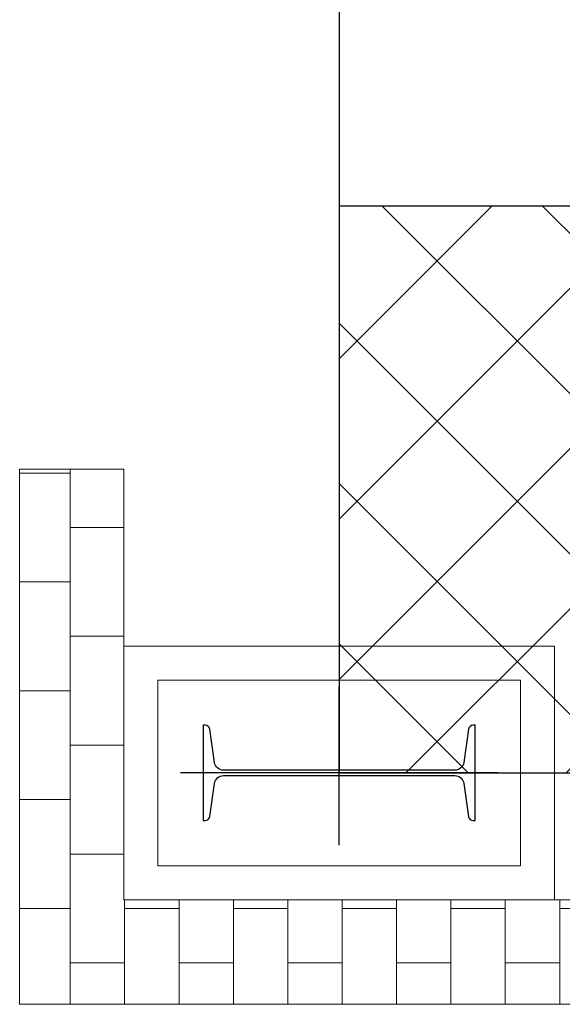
# Model space of a CAD drawing. Header units: inches. Extents: x -204116 to 930598, y -391373 to 256461.
# Tile 64 of 225: x -142019 to -140822, y 243171 to 245342. Entities that reach past the tile are written whole.
import ezdxf
from ezdxf.lldxf.tags import DXFTag

# ---------------------------------------------------------------- set-up
doc = ezdxf.new("R2010")
doc.units = ezdxf.units.IN
doc.header["$LTSCALE"] = 10
doc.header["$MEASUREMENT"] = 0
doc.linetypes.add('CONTINOUS', pattern=[0])
doc.layers.add('cen', color=2, linetype='CENTER2', lineweight=25)
doc.layers.add('HIDEN', color=8, linetype='CONTINOUS', lineweight=9)
doc.layers.add('EQP', color=71, linetype='Continuous')
tags = doc.linetypes.add('CENTER2', pattern=[1.125, 0.75, -0.125, 0.125, -0.125]).pattern_tags.tags
tags[10:11] = [DXFTag(74, 4), DXFTag(75, 0), DXFTag(340, '0'), DXFTag(46, 1.0), DXFTag(50, 0.0), DXFTag(44, 0.0), DXFTag(45, 0.0)]
tags[8:9] = [DXFTag(74, 4), DXFTag(75, 0), DXFTag(340, '0'), DXFTag(46, 1.0), DXFTag(50, 0.0), DXFTag(44, 0.0), DXFTag(45, 0.0)]
tags[6:7] = [DXFTag(74, 4), DXFTag(75, 0), DXFTag(340, '0'), DXFTag(46, 1.0), DXFTag(50, 0.0), DXFTag(44, 0.0), DXFTag(45, 0.0)]
tags[4:5] = [DXFTag(74, 4), DXFTag(75, 0), DXFTag(340, '0'), DXFTag(46, 1.0), DXFTag(50, 0.0), DXFTag(44, 0.0), DXFTag(45, 0.0)]

# ---------------------------------------------------------------- blocks, each defined once
blk = doc.blocks.new('MB 600')
at = {"layer": 'cen'}
for p, q in [((1434932.6, -1594060.7, -4420572.3), (1434932.6, -1594410.7, -4420572.3)), ((1434582.6, -1594220.1, -4420572.3), (1435282.6, -1594220.1, -4420572.3))]:
    blk.add_line(p, q, dxfattribs=at)
at = {"layer": 'EQP', "color": 3, "ltscale": 0.05, "elevation": -4420572.3}
blk.add_lwpolyline([(1434632.6, -1594115.1), (1434632.6, -1594325.1), (1434637.3, -1594325.1, 0.373885), (1434647.2, -1594316.5), (1434657.4, -1594243.3, -0.373885), (1434677.2, -1594226.1), (1435188, -1594226.1, -0.373885), (1435207.8, -1594243.3), (1435218.1, -1594316.5, 0.373885), (1435228, -1594325.1), (1435232.6, -1594325.1), (1435232.6, -1594115.1), (1435227.9, -1594115.1, 0.373885), (1435218, -1594123.7), (1435207.8, -1594196.8, -0.373885), (1435188, -1594214.1), (1434677.2, -1594214.1, -0.373885), (1434657.4, -1594196.9), (1434647.2, -1594123.7, 0.373885), (1434637.2, -1594115.1)], format="xyb", close=True, dxfattribs=at)
blk = doc.blocks.new('XCZxZxDSAD')
at = {"layer": 'HIDEN', "ltscale": 25}
h = blk.add_hatch(dxfattribs=at)
h.set_pattern_fill('AR-B816', color=8, scale=15, angle=270, style=0)
h.set_pattern_definition([(270, (-2200027.6, 1823542.41), (120, -2e-14), []), (0, (-2200027.6, 1823542.41), (120, 120), [120, -120])])
h.paths.add_polyline_path([(-204669, -7148.3), (-204439, -7148.3), (-204439, -8098.5), (-192489, -8098.5), (-192489, -7148.3), (-192259, -7148.3), (-192259, -8328.5), (-204669, -8328.5)])
h.paths.add_polyline_path([(-204669, 511.4), (-204439, 511.4), (-204439, 1461.4), (-195939, 1461.4), (-195939, 1691.4), (-204669, 1691.4)])
h.paths.add_polyline_path([(-192259, 511.4), (-192489, 511.4), (-192489, 1461.4), (-193439, 1461.4), (-193439, 1691.4), (-192259, 1691.4)])
at = {"layer": 'HIDEN'}
h = blk.add_hatch(dxfattribs=at)
h.set_pattern_fill('ANSI37', color=251, scale=2000, angle=-90, style=0)
h.set_pattern_definition([(315, (977898.02, 1073539.46), (176.776695, 176.776695), []), (45, (977898.02, 1073539.46), (-176.776695, 176.776695), [])])
h.paths.add_polyline_path([(-201464, -6568.4), (-203964, -6568.4), (-203964, -7818.4), (-201464, -7818.4)])
at = {"color": 1, "ltscale": 500}
for p, q in [((-203964, 4961.4, -5.2), (-203964, -7818.4, -5.2)), ((-203964, -7818.4, -5.2), (-192964, -7818.4, -5.2))]:
    blk.add_line(p, q, dxfattribs=at)
at = {"elevation": -5.2}
blk.add_lwpolyline([(-203964, -7818.4), (-201464, -7818.4), (-201464, -6568.4), (-203964, -6568.4)], close=True, dxfattribs=at)
at = {"layer": 'HIDEN', "color": 8, "ltscale": 25}
for p, q in [((-204669, -8328.5, -5.2), (-204669, -7148.3, -5.2)), ((-204669, -7148.3, -5.2), (-204439, -7148.3, -5.2)), ((-204439, -8098.5, -5.2), (-204439, -7148.3, -5.2)), ((-192489, -8098.5, -5.2), (-204439, -8098.5, -5.2)), ((-192259, -8328.5, -5.2), (-204669, -8328.5, -5.2))]:
    blk.add_line(p, q, dxfattribs=at)
at = {"layer": 'HIDEN', "color": 8, "ltscale": 25, "elevation": -5.2}
for points in [[(-203489, -8098.5), (-204439, -8098.5), (-204439, -7538.6), (-203489, -7538.6)], [(-203564, -8023.5), (-204364, -8023.5), (-204364, -7613.6), (-203564, -7613.6)]]:
    blk.add_lwpolyline(points, close=True, dxfattribs=at)
at = {"rotation": 180}
blk.add_blockref('MB 600', (1230968.6, -1602038.5, 4420567.1), dxfattribs=at)

msp = doc.modelspace()

# ---------------------------------------------------------------- block references
msp.add_blockref('XCZxZxDSAD', (62649.9, 251499.7, -4480163))

doc.saveas('drawing.dxf')
